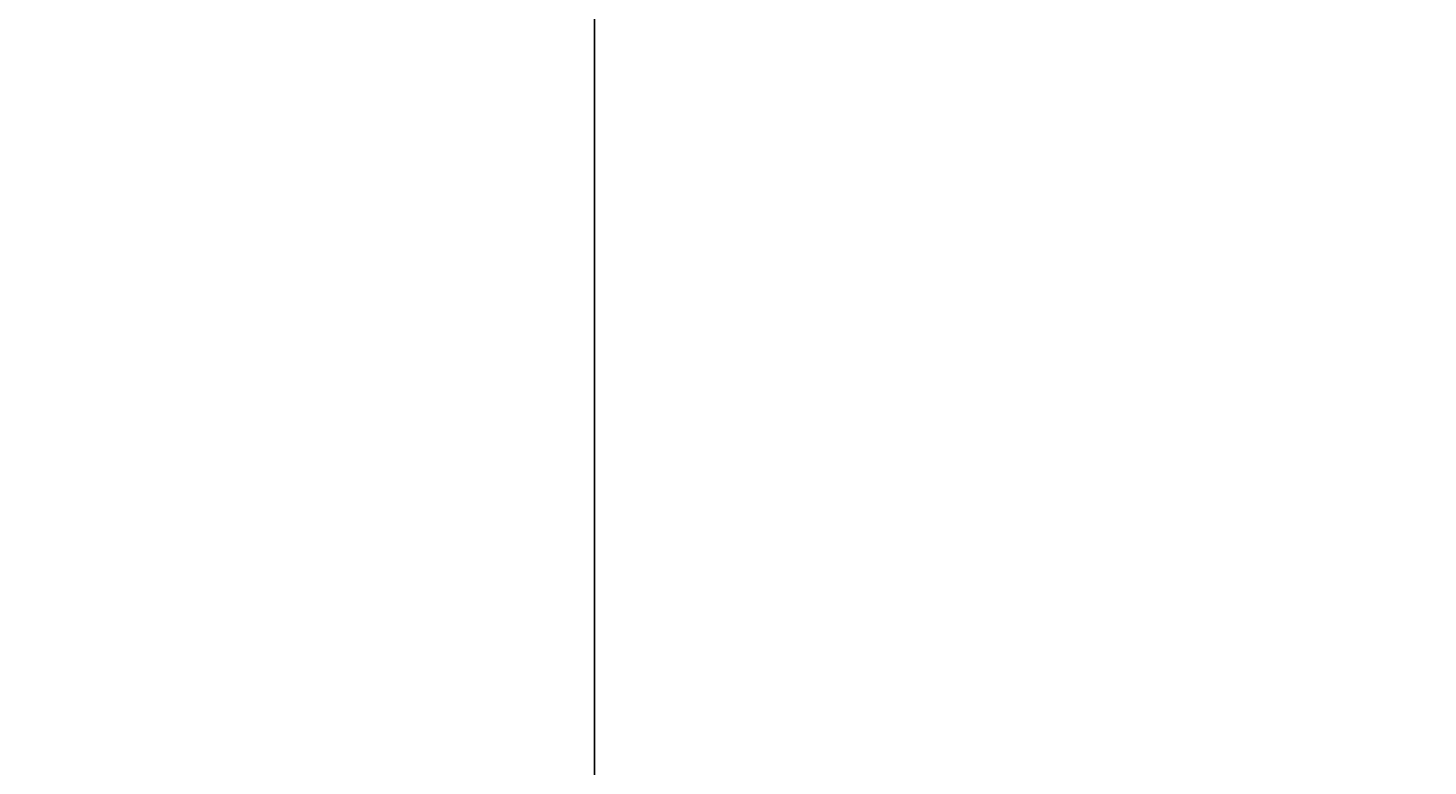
# Model space of a CAD drawing. Header units: centimetres. Extents: x -228435 to 46820, y -89367 to 152985.
# Tile 31 of 252: x -31521 to -29446, y 16430 to 17524. Entities that reach past the tile are written whole.
import ezdxf

# ---------------------------------------------------------------- set-up
doc = ezdxf.new("R2010")
doc.units = ezdxf.units.CM
doc.header["$LTSCALE"] = 50
doc.header["$PDMODE"] = 35
doc.header["$PDSIZE"] = 0.1
doc.linetypes.add('Osie rzutów$0$DASHDOT2', pattern=[12.7, 6.35, -3.175, 0, -3.175])
doc.layers.get('0').update_dxf_attribs({"color": 8})
doc.layers.get('DEFPOINTS').update_dxf_attribs({"color": 8})
doc.layers.add('Kondygnacja  -0_5$0$ARCH_INFO_WYMIARY', color=8, linetype='Continuous', lineweight=9)
doc.layers.add('Osie rzutów$0$ARCH_INFO_OSIE_IST', color=8, linetype='Osie rzutów$0$DASHDOT2')
doc.layers.add('Osie rzutów$0$ARCH_INFO_OSIE_OPISY_IST', color=8, linetype='Continuous')
doc.styles.add('Kondygnacja  -0_5$0$Romans', font='Romans.shx', dxfattribs={"width": 0.7})
doc.dimstyles.new('Kondygnacja  -0_5$0$Wymiary 1-100', dxfattribs={"dimtxt": 12.0000002, "dimasz": 10, "dimexe": 5, "dimexo": 0, "dimgap": 4, "dimtad": 1, "dimrnd": 0.5, "dimzin": 12, "dimdsep": 46, "dimtxsty": 'Kondygnacja  -0_5$0$Romans', "dimblk": 'Kondygnacja  -0_5$0$_Oblique', "dimcen": 10, "dimdle": 10, "dimclrt": 55, "dimazin": 0, "dimtfac": 1, "dimtmove": 1, "dimatfit": 3, "dimfxl": 0, "dimtolj": 1, "dimtzin": 0, "dimarcsym": 0})

# ---------------------------------------------------------------- blocks, each defined once
blk = doc.blocks.new('Osie rzutów')
at = {"layer": 'Osie rzutów$0$ARCH_INFO_OSIE_IST', "ltscale": 10}
blk.add_line((4436.043142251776, 6199.999999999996), (15156.53930358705, 6200.000000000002), dxfattribs=at)
blk = doc.blocks.new('Kondygnacja  -0_5$0$_Oblique')
at = {"color": 0, "linetype": 'ByBlock', "lineweight": -2}
blk.add_line((-0.5, -0.5), (0.5, 0.5), dxfattribs=at)
blk = doc.blocks.new('*D152')
at = {"layer": 'DEFPOINTS', "color": 0}
for p in [(-29489.99999999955, 82604.99999999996), (-29489.99999999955, 13059.1783089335), (-30689.99999999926, 12765)]:
    blk.add_point(p, dxfattribs=at)
at = {"layer": 'Kondygnacja  -0_5$0$ARCH_INFO_WYMIARY', "color": 0, "lineweight": -2}
for p, q in [((-30699.99999999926, 13059.1783089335), (-29479.99999999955, 13059.1783089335)), ((-30689.99999999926, 13051.1783089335), (-30689.99999999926, 13064.1783089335)), ((-29489.99999999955, 13067.17830893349), (-29489.99999999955, 13054.17830893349))]:
    blk.add_line(p, q, dxfattribs=at)
at = {"layer": 'Kondygnacja  -0_5$0$ARCH_INFO_WYMIARY', "color": 0, "lineweight": -2, "xscale": 10, "yscale": 10, "zscale": 10, "rotation": 180}
blk.add_blockref('Kondygnacja  -0_5$0$_Oblique', (-30689.99999999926, 13059.1783089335), dxfattribs=at)
at = {"layer": 'Kondygnacja  -0_5$0$ARCH_INFO_WYMIARY', "color": 0, "lineweight": -2, "xscale": 10, "yscale": 10, "zscale": 10}
blk.add_blockref('Kondygnacja  -0_5$0$_Oblique', (-29489.99999999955, 13059.1783089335), dxfattribs=at)
at = {"layer": 'Kondygnacja  -0_5$0$ARCH_INFO_WYMIARY', "color": 55, "insert": (-30089.9999999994, 13069.1783090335), "char_height": 12.0000002, "attachment_point": 5, "style": 'Kondygnacja  -0_5$0$Romans'}
blk.add_mtext('\\A1;1200', dxfattribs=at)
blk = doc.blocks.new('*D196')
at = {"layer": 'DEFPOINTS', "color": 0}
for p in [(-30049.99999999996, 80238.22151555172), (-30300.00000002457, 80097.16334309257), (-30300.00000002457, 12523.8221515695)]:
    blk.add_point(p, dxfattribs=at)
at = {"layer": 'Kondygnacja  -0_5$0$ARCH_INFO_WYMIARY', "color": 0, "lineweight": -2}
for p, q in [((-30300.00000002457, 80089.16334309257), (-30300.00000002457, 80102.16334309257)), ((-30049.99999999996, 80105.16334309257), (-30049.99999999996, 80092.16334309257)), ((-30039.99999999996, 80097.16334309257), (-30310.00000002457, 80097.16334309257))]:
    blk.add_line(p, q, dxfattribs=at)
at = {"layer": 'Kondygnacja  -0_5$0$ARCH_INFO_WYMIARY', "color": 0, "lineweight": -2, "xscale": 10, "yscale": 10, "zscale": 10, "rotation": 180}
blk.add_blockref('Kondygnacja  -0_5$0$_Oblique', (-30300.00000002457, 80097.16334309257), dxfattribs=at)
at = {"layer": 'Kondygnacja  -0_5$0$ARCH_INFO_WYMIARY', "color": 0, "lineweight": -2, "xscale": 10, "yscale": 10, "zscale": 10}
blk.add_blockref('Kondygnacja  -0_5$0$_Oblique', (-30049.99999999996, 80097.16334309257), dxfattribs=at)
at = {"layer": 'Kondygnacja  -0_5$0$ARCH_INFO_WYMIARY', "color": 55, "insert": (-30175.00000001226, 80107.16334319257), "char_height": 12.0000002, "attachment_point": 5, "style": 'Kondygnacja  -0_5$0$Romans'}
blk.add_mtext('\\A1;250', dxfattribs=at)
blk = doc.blocks.new('*D212')
at = {"layer": 'DEFPOINTS', "color": 0}
for p in [(-30586.30100490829, 81900.00000000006), (-30681.11388123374, 12489.50000000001), (9064.000000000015, 12489.5)]:
    blk.add_point(p, dxfattribs=at)
at = {"layer": 'Kondygnacja  -0_5$0$ARCH_INFO_WYMIARY', "color": 0, "lineweight": -2}
for p, q in [((-30681.11388123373, 81910.00000000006), (-30681.11388123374, 12479.50000000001)), ((-30673.11388123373, 81900.00000000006), (-30686.11388123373, 81900.00000000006)), ((-30673.11388123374, 12489.50000000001), (-30686.11388123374, 12489.50000000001))]:
    blk.add_line(p, q, dxfattribs=at)
at = {"layer": 'Kondygnacja  -0_5$0$ARCH_INFO_WYMIARY', "color": 0, "lineweight": -2, "xscale": 10, "yscale": 10, "zscale": 10}
for p, rotation in [((-30681.11388123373, 81900.00000000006), 90), ((-30681.11388123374, 12489.50000000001), 270)]:
    blk.add_blockref('Kondygnacja  -0_5$0$_Oblique', p, dxfattribs=dict(at, rotation=rotation))
at = {"layer": 'Kondygnacja  -0_5$0$ARCH_INFO_WYMIARY', "color": 55, "insert": (-30691.11388133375, 47194.75000000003), "char_height": 12.0000002, "attachment_point": 5, "rotation": 90, "style": 'Kondygnacja  -0_5$0$Romans'}
blk.add_mtext('\\A1;69410.5', dxfattribs=at)

msp = doc.modelspace()

# ---------------------------------------------------------------- block references
at = {"layer": 'Osie rzutów$0$ARCH_INFO_OSIE_OPISY_IST', "xscale": 10, "yscale": 10, "zscale": 10}
msp.add_blockref('Osie rzutów', (-121140.0000000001, -44999.99999999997), dxfattribs=at)

# ---------------------------------------------------------------- dimensions: what is measured, and where the dimension line sits
at = {"layer": 'Kondygnacja  -0_5$0$ARCH_INFO_WYMIARY'}
for base, p1, p2, picture, middle in [((-29489.99999999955, 13059.1783089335), (-30689.99999999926, 12765), (-29489.99999999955, 82604.99999999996), '*D152', (-30089.9999999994, 13069.1783090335)), ((-30300.00000002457, 80097.16334309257), (-30049.99999999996, 80238.22151555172), (-30300.00000002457, 12523.8221515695), '*D196', (-30175.00000001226, 80107.16334319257))]:
    dim = msp.add_linear_dim(base=base, p1=p1, p2=p2, dimstyle='Kondygnacja  -0_5$0$Wymiary 1-100', dxfattribs=at)
    dim.commit()
    dim.dimension.update_dxf_attribs({"geometry": picture, "text_midpoint": middle})
dim = msp.add_linear_dim(base=(-30681.11388123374, 12489.50000000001), p1=(-30586.30100490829, 81900.00000000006), p2=(9064.000000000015, 12489.5), angle=90, dimstyle='Kondygnacja  -0_5$0$Wymiary 1-100', dxfattribs=at)
dim.commit()
dim.dimension.update_dxf_attribs({"geometry": '*D212', "text_midpoint": (-30691.11388133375, 47194.75000000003)})

doc.saveas('drawing.dxf')
